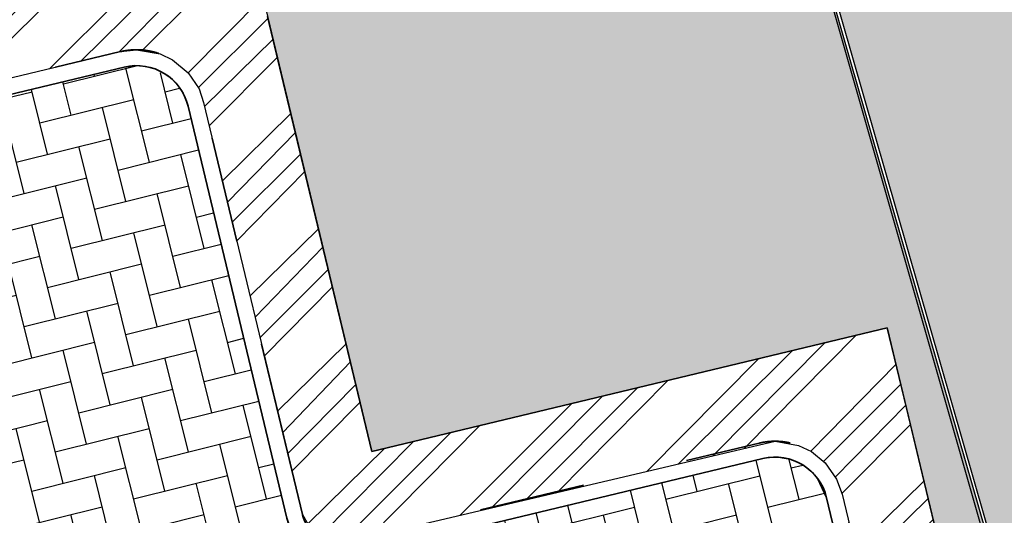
# Model space of a CAD drawing. Header units: millimetres. Extents: x 234268570 to 234468570, y 557551952 to 557751952.
# Tile 33 of 36: x 234410067 to 234419363, y 557719633 to 557724312. Entities that reach past the tile are written whole.
import ezdxf

# ---------------------------------------------------------------- set-up
doc = ezdxf.new("R2010")
doc.units = ezdxf.units.MM
doc.header["$LTSCALE"] = 500
doc.linetypes.add('VH-TROTTOIRBAND_130-150', pattern=[15, 5, -2, 2, -2, 2, -2])
doc.layers.add('BL$1----_ARCERING', color=8, linetype='CONTINUOUS')
doc.layers.add('WEGDEEL', color=8, linetype='CONTINUOUS')
doc.layers.add('N-WE-VH-KANTOPSLUITING_TROTTOIRBAND_130 150-G', color=6, linetype='VH-TROTTOIRBAND_130-150', lineweight=35)
doc.layers.add('N-WE-VH-KANTOPSLUITING_VOORKANTBAND-G', color=7, linetype='CONTINUOUS', lineweight=35)
pattern_1 = [(14.00000000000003, (0, 0), (222.0083435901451, 369.4839311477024), [914.4000000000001, -304.8]), (104, (295.7459357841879, 73.73774351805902), (222.0083435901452, 369.4839311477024), [914.4000000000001, -304.8])]
pattern_2 = [(49.99999999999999, (0, 0), (546.554006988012, -47.81725661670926), [57.15000000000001, -628.6500000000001]), (355, (0, 0), (-105.730264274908, 573.1705357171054), [45.72, -502.92175251]), (100.4514447, (45.546021, -3.9847605), (440.8237412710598, 525.3532557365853), [48.5700264, -534.2707337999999]), (46.18420000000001, (0, 152.4), (813.2371226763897, -126.1269837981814), [85.725, -942.9749999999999]), (96.63555760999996, (67.7697, 141.8895), (712.212402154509, 742.2783737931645), [72.85506942, -801.4068244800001]), (351.1841511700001, (0, 152.4), (712.2124021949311, 742.278373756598), [68.57990121, -754.37919576]), (21, (76.19999999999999, 114.3), (454.8431738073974, -306.7955945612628), [57.15000000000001, -628.6500000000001]), (326.0000000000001, (76.19999999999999, 114.3), (185.4060850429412, 552.5638983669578), [45.72, -502.92]), (71.45144499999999, (114.1035978, 88.7337003), (640.2492578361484, 245.7683066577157), [48.5700264, -534.2698128]), (37.50000000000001, (0, 0), (9.26580975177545, 253.6651166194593), [0, -496.824, 0, -510.54, 0, -504.825]), (7.499999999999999, (0, 0), (200.4589875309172, 300.5417244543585), [0, -291.0839999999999, 0, -485.394, 0, -192.405]), (327.5, (-169.926, 0), (406.7717855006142, -17.18623197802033), [0, -190.5, 0, -594.36, 0, -788.67]), (317.5, (-246.126, 0), (444.3875441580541, 76.27947309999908), [0, -247.65, 0, -394.716, 0, -560.0699999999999])]

msp = doc.modelspace()

# ---------------------------------------------------------------- hatches: boundary and pattern name
at = {"layer": 'BL$1----_ARCERING', "linetype": 'Continuous'}
h = msp.add_hatch(dxfattribs=at)
h.set_pattern_fill('AR-B88', color=8, scale=3, angle=284)
h.set_pattern_definition([(284, (0, 0), (591.4922747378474, 147.4755875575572), []), (14.00000000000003, (0, 0), (517.7544809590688, 443.221724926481), [609.5999999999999, -609.5999999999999])])
h.paths.add_polyline_path([(234306950.1165402, 557641627), (234307246.1165402, 557640345), (234307401.1165402, 557639646), (234308820.1165402, 557639973), (234308366.1165402, 557641942), (234308361.1165402, 557641966), (234308356.1165402, 557641991), (234308351.1165402, 557642016), (234308347.1165402, 557642040), (234308344.1165402, 557642065), (234308340.1165402, 557642090), (234308337.1165402, 557642115), (234308335.1165402, 557642140), (234308333.1165402, 557642165), (234308331.1165402, 557642190), (234308329.1165402, 557642215), (234308329.1165402, 557642240), (234308328.1165402, 557642265), (234308328.1165402, 557642290), (234308328.1165402, 557642315), (234308329.1165402, 557642340), (234308330.1165402, 557642365), (234308331.1165402, 557642390), (234308333.1165402, 557642415), (234308335.1165402, 557642440), (234308338.1165402, 557642465), (234308341.1165402, 557642489), (234308344.1165402, 557642514), (234308348.1165402, 557642539), (234308352.1165402, 557642564), (234308357.1165402, 557642588), (234308362.1165402, 557642613), (234308367.1165402, 557642637), (234308373.1165402, 557642662), (234308379.1165402, 557642686), (234308385.1165402, 557642710), (234308392.1165402, 557642734), (234308399.1165402, 557642758), (234308407.1165402, 557642782), (234308415.1165402, 557642806), (234308423.1165402, 557642829), (234308432.1165402, 557642853), (234308441.1165402, 557642876), (234308451.1165402, 557642899), (234308461.1165402, 557642922), (234308471.1165402, 557642945), (234308482.1165402, 557642968), (234308492.1165402, 557642990), (234308504.1165402, 557643013), (234308515.1165402, 557643035), (234308527.1165402, 557643057), (234308540.1165402, 557643079), (234308552.1165402, 557643100), (234308565.1165402, 557643122), (234308579.1165402, 557643143), (234308593.1165402, 557643164), (234308607.1165402, 557643184), (234308621.1165402, 557643205), (234308636.1165402, 557643225), (234308651.1165402, 557643245), (234308666.1165402, 557643265), (234308682.1165402, 557643285), (234308697.1165402, 557643304), (234308714.1165402, 557643323), (234308730.1165402, 557643342), (234308747.1165402, 557643360), (234308764.1165402, 557643379), (234308782.1165402, 557643397), (234308799.1165402, 557643414), (234308817.1165402, 557643432), (234308835.1165402, 557643449), (234308854.1165402, 557643466), (234308873.1165402, 557643482), (234308892.1165402, 557643499), (234308911.1165402, 557643515), (234308931.1165402, 557643530), (234308950.1165402, 557643546), (234308970.1165402, 557643561), (234308991.1165402, 557643575), (234309011.1165402, 557643590), (234309032.1165402, 557643604), (234309053.1165402, 557643617), (234309074.1165402, 557643631), (234309095.1165402, 557643644), (234309117.1165402, 557643657), (234309139.1165402, 557643669), (234309161.1165402, 557643681), (234309183.1165402, 557643693), (234309205.1165402, 557643704), (234309228.1165402, 557643715), (234309250.1165402, 557643726), (234309273.1165402, 557643736), (234309296.1165402, 557643746), (234309319.1165402, 557643755), (234309343.1165402, 557643764), (234309366.1165402, 557643773), (234309390.1165402, 557643782), (234309413.1165402, 557643790), (234309437.1165402, 557643797), (234309461.1165402, 557643805), (234309485.1165402, 557643812), (234309509.1165402, 557643818), (234309534.1165402, 557643824), (234309558.1165402, 557643830), (234370932.1165402, 557658606), (234428477.1165402, 557672357), (234428132.1165402, 557673747), (234367008.1165402, 557659153), (234337363.1165402, 557652016), (234334570.1165402, 557651343), (234310076.1165402, 557645446), (234309224.1165402, 557645241), (234309221.1165402, 557645240), (234309218.1165402, 557645240), (234309216.1165402, 557645239), (234309213.1165402, 557645238), (234309210.1165402, 557645238), (234309207.1165402, 557645237), (234309204.1165402, 557645237), (234309201.1165402, 557645236), (234309199.1165402, 557645235), (234309196.1165402, 557645235), (234309193.1165402, 557645234), (234309190.1165402, 557645233), (234309187.1165402, 557645233), (234309184.1165402, 557645232), (234309182.1165402, 557645231), (234309179.1165402, 557645231), (234309176.1165402, 557645230), (234309173.1165402, 557645229), (234309170.1165402, 557645228), (234309168.1165402, 557645228), (234309165.1165402, 557645227), (234309162.1165402, 557645226), (234309159.1165402, 557645226), (234309156.1165402, 557645225), (234309153.1165402, 557645224), (234309151.1165402, 557645224), (234309148.1165402, 557645223), (234309145.1165402, 557645222), (234309142.1165402, 557645221), (234309139.1165402, 557645221), (234309137.1165402, 557645220), (234309134.1165402, 557645219), (234309131.1165402, 557645219), (234309128.1165402, 557645218), (234309125.1165402, 557645217), (234309123.1165402, 557645216), (234309120.1165402, 557645216), (234309117.1165402, 557645215), (234309114.1165402, 557645214), (234309111.1165402, 557645213), (234309109.1165402, 557645213), (234309106.1165402, 557645212), (234309103.1165402, 557645211), (234309100.1165402, 557645210), (234309097.1165402, 557645209), (234309095.1165402, 557645209), (234309092.1165402, 557645208), (234309089.1165402, 557645207), (234309086.1165402, 557645206), (234309083.1165402, 557645206), (234309081.1165402, 557645205), (234309078.1165402, 557645204), (234309075.1165402, 557645203), (234309072.1165402, 557645202), (234309070.1165402, 557645202), (234309067.1165402, 557645201), (234309064.1165402, 557645200), (234309061.1165402, 557645199), (234309058.1165402, 557645198), (234309056.1165402, 557645198), (234309053.1165402, 557645197), (234309050.1165402, 557645196), (234309047.1165402, 557645195), (234309045.1165402, 557645194), (234309042.1165402, 557645193), (234309039.1165402, 557645193), (234309036.1165402, 557645192), (234309033.1165402, 557645191), (234309031.1165402, 557645190), (234309028.1165402, 557645189), (234309025.1165402, 557645188), (234309022.1165402, 557645187), (234309020.1165402, 557645187), (234309017.1165402, 557645186), (234309014.1165402, 557645185), (234309011.1165402, 557645184), (234309009.1165402, 557645183), (234309006.1165402, 557645182), (234309003.1165402, 557645181), (234309000.1165402, 557645180), (234308997.1165402, 557645180), (234308995.1165402, 557645179), (234308992.1165402, 557645178), (234308989.1165402, 557645177), (234308986.1165402, 557645176), (234308984.1165402, 557645175), (234308981.1165402, 557645174), (234308978.1165402, 557645173), (234308975.1165402, 557645172), (234308973.1165402, 557645171), (234308970.1165402, 557645170), (234308967.1165402, 557645170), (234308964.1165402, 557645169), (234308962.1165402, 557645168), (234308959.1165402, 557645167), (234308956.1165402, 557645166), (234308953.1165402, 557645165), (234308951.1165402, 557645164), (234308948.1165402, 557645163), (234308905.1165402, 557645148), (234308863.1165402, 557645133), (234308821.1165402, 557645117), (234308779.1165402, 557645101), (234308738.1165402, 557645084), (234308696.1165402, 557645066), (234308655.1165402, 557645048), (234308615.1165402, 557645029), (234308574.1165402, 557645009), (234308534.1165402, 557644989), (234308494.1165402, 557644969), (234308454.1165402, 557644947), (234308415.1165402, 557644925), (234308376.1165402, 557644903), (234308338.1165402, 557644880), (234308299.1165402, 557644856), (234308261.1165402, 557644832), (234308224.1165402, 557644808), (234308187.1165402, 557644782), (234308150.1165402, 557644756), (234308114.1165402, 557644730), (234308077.1165402, 557644703), (234308042.1165402, 557644676), (234308007.1165402, 557644648), (234307972.1165402, 557644619), (234307938.1165402, 557644590), (234307904.1165402, 557644561), (234307870.1165402, 557644531), (234307837.1165402, 557644500), (234307805.1165402, 557644469), (234307772.1165402, 557644438), (234307741.1165402, 557644406), (234307710.1165402, 557644374), (234307679.1165402, 557644341), (234307649.1165402, 557644308), (234307619.1165402, 557644274), (234307590.1165402, 557644240), (234307561.1165402, 557644205), (234307533.1165402, 557644170), (234307505.1165402, 557644135), (234307478.1165402, 557644099), (234307452.1165402, 557644062), (234307426.1165402, 557644026), (234307400.1165402, 557643989), (234307375.1165402, 557643951), (234307351.1165402, 557643914), (234307327.1165402, 557643876), (234307304.1165402, 557643837), (234307281.1165402, 557643798), (234307259.1165402, 557643759), (234307237.1165402, 557643720), (234307216.1165402, 557643680), (234307196.1165402, 557643640), (234307176.1165402, 557643599), (234307157.1165402, 557643559), (234307139.1165402, 557643518), (234307121.1165402, 557643477), (234307103.1165402, 557643435), (234307087.1165402, 557643393), (234307071.1165402, 557643351), (234307055.1165402, 557643309), (234307040.1165402, 557643267), (234307026.1165402, 557643224), (234307012.1165402, 557643181), (234306999.1165402, 557643138), (234306987.1165402, 557643095), (234306976.1165402, 557643052), (234306965.1165402, 557643008), (234306954.1165402, 557642964), (234306944.1165402, 557642920), (234306935.1165402, 557642876), (234306927.1165402, 557642832), (234306919.1165402, 557642788), (234306912.1165402, 557642744), (234306906.1165402, 557642699), (234306900.1165402, 557642655), (234306895.1165402, 557642610), (234306890.1165402, 557642565), (234306886.1165402, 557642520), (234306883.1165402, 557642476), (234306881.1165402, 557642431), (234306879.1165402, 557642386), (234306878.1165402, 557642341), (234306877.1165402, 557642296), (234306878.1165402, 557642251), (234306878.1165402, 557642206), (234306880.1165402, 557642161), (234306882.1165402, 557642116), (234306885.1165402, 557642071), (234306889.1165402, 557642027), (234306893.1165402, 557641982), (234306898.1165402, 557641937), (234306903.1165402, 557641892), (234306909.1165402, 557641848), (234306916.1165402, 557641804), (234306924.1165402, 557641759), (234306932.1165402, 557641715), (234306941.1165402, 557641671)])
h.paths.add_polyline_path([(234428132.1165402, 557673747), (234428477.1165402, 557672357), (234431180.1165402, 557672958), (234431686.1165402, 557672854), (234432157.1165402, 557672642), (234432571.1165402, 557672333), (234432908.1165402, 557671942), (234437108.1165402, 557657075), (234439318.1165402, 557649251), (234441505.1165402, 557641510), (234444900.1165402, 557629226), (234445176.1165402, 557629405), (234445606.1165402, 557629819), (234445950.1165402, 557630307), (234446195.1165402, 557630852), (234446332.1165402, 557631433), (234446357.1165402, 557632029), (234446268.1165402, 557632620), (234443163.1165402, 557643672), (234440883.1165402, 557651814), (234437360.1165402, 557664338), (234435079.1165402, 557672482), (234434861.1165402, 557673026), (234434541.1165402, 557673517), (234434131.1165402, 557673937), (234433647.1165402, 557674268), (234433108.1165402, 557674498), (234432534.1165402, 557674619), (234431948.1165402, 557674626), (234431372.1165402, 557674518)])
h.paths.add_polyline_path([(234395868.6727446, 557670627.3045737), (234397813.5330208, 557671093.6933666), (234396769.2826927, 557675448.2597986), (234394678.5578955, 557674946.8918461), (234394538.6412576, 557675530.349929), (234392731.9658506, 557675097.0986704), (234392657.33382, 557675069.9348328), (234392572.7253198, 557675010.6913232), (234392515.20704, 557674939.6996341), (234392463.5838894, 557674756.748122), (234392473.233341, 557674675.1300833), (234393410.9898885, 557670764.6470586), (234393424.785165, 557670651.7534856), (234393396.5112794, 557670491.4043123), (234393322.5026043, 557670360.8405868), (234395790.6377385, 557670952.7137301)])
h.paths.add_polyline_path([(234397741.7128305, 557675681.454195), (234398744.4487353, 557671500.0046016), (234405554.950569, 557673133.2025071), (234405423.7862383, 557673194.6915572), (234405276.8432903, 557673317.9913306), (234405192.2421799, 557673438.8142378), (234405158.8434172, 557673510.4381157), (234405131.4737423, 557673597.243634), (234404198.6961564, 557677486.9641861), (234404171.5323185, 557677561.5962174), (234404150.2554933, 557677598.4487597), (234404099.2041771, 557677659.2893491), (234404041.2971201, 557677703.7229967), (234403969.3165701, 557677737.2880784), (234403867.5978405, 557677755.2238349), (234403776.7275693, 557677745.6966957), (234403916.6442072, 557677162.2386127)])
h.paths.add_polyline_path([(234268737.1165402, 557697496), (234274508.8633291, 557698833.3559633), (234274513.1165402, 557698815), (234280800.1165402, 557700338), (234279848.1165402, 557704307), (234279408.1165402, 557704314), (234278909.1165402, 557704295), (234278571.1165402, 557704265), (234278194.1165402, 557704217), (234277879.1165402, 557704163), (234278395.1165402, 557702072), (234268570.1165402, 557699687.220994), (234268570.1165402, 557697452.93622)])
h.paths.add_polyline_path([(234429539.1165402, 557680241), (234426728.1165402, 557679572), (234427203.2396526, 557677492.7190192), (234430424.1165402, 557678257), (234430974.1165402, 557678492), (234431466.1165402, 557678831), (234431881.1165402, 557679261), (234432202.1165402, 557679764), (234432418.1165402, 557680322), (234432521.9883997, 557680911.0865887), (234432501.1165402, 557681508), (234432365.1165402, 557682090), (234421468.6165402, 557719904), (234413816.1165402, 557746880), (234413642.1165402, 557747269), (234413403.6165402, 557747646.5), (234413172.1165402, 557747925), (234412742.1165402, 557748304.5), (234412228.6165402, 557748607), (234411852.1165402, 557748753), (234411056.1165402, 557748890), (234410317.9377235, 557748825.4177219), (234396082.0713584, 557745774.2001586), (234396538.1165402, 557743490), (234410667.1165402, 557746484), (234410893.1165402, 557746494), (234411108.6165402, 557746448), (234411242.1165402, 557746388), (234411460.1165402, 557746217), (234411600.1165402, 557746012), (234430070.1165402, 557681657), (234430087.1165402, 557681262), (234429999.1165402, 557680876), (234429812.1165402, 557680528)])
h.paths.add_polyline_path([(234324675.1068088, 557608570.7459813), (234325988.1165402, 557607469), (234345896.1165402, 557627806), (234345275.1165402, 557628327), (234343860.1165402, 557630007), (234343682.1165402, 557630292), (234317175.1165402, 557623862), (234313081.1156679, 557640937.9935869), (234343721.1552511, 557648259.7623645), (234342890.7491985, 557651734.8344533), (234346364.9342512, 557652565.0285391), (234347191.7418709, 557649116.1680013), (234352063.1165402, 557650284), (234355804.6165402, 557652540), (234360278.1165402, 557654626.0273088), (234365230.1165402, 557656381), (234368613.1165402, 557657232), (234371453.1165402, 557657779), (234375475.1165402, 557658248), (234379522.1165402, 557658366), (234382699.6165402, 557658212), (234384139.1165401, 557658072), (234388998.2453396, 557659250.5032992), (234388168.0456874, 557662724.7116466), (234321522.593664, 557646701.2345097), (234321716.5652764, 557645913.7888036), (234309238.8916487, 557642840.1616895), (234309078.959506, 557642521.4247881), (234309078.959506, 557642139.4671592), (234314146.2925714, 557623227.9227004), (234310854.0324091, 557622433.4985875), (234311026.1084929, 557620596.2743809), (234314595.1919502, 557621552.6074111), (234314805.0941958, 557620769.241566), (234311864.9975916, 557619981.4450551), (234311234.3068494, 557606287.0714685), (234312924.7798964, 557609912.3026167), (234320356.3996725, 557606446.8814027), (234318449.99103, 557602657.2018486), (234322855.8020079, 557607063.0133957), (234322282.3384084, 557607636.4769952), (234342081.3282816, 557627435.4668685), (234342796.7781013, 557626721.1496159)])
h.paths.add_polyline_path([(234321472.4951051, 557609290.6018465), (234332085.4097595, 557619903.5165008), (234319707.0025151, 557616586.7322762)], flags=16)
h.paths.add_polyline_path([(234323750.0781502, 557619072.341565), (234333649.7149445, 557621467.8216858), (234338826.0230149, 557626644.1297562), (234322853.1377419, 557622779.0658209)], flags=16)
h.paths.add_polyline_path([(234318005.1165402, 557623620), (234320970.1165402, 557624337), (234322324.8952376, 557618726.8714257), (234319360.8952376, 557618010.8714257)], flags=16)
h.paths.add_polyline_path([(234391642.2307401, 557663554.9057323), (234392481.3434857, 557660095.1301756), (234422334.6467592, 557667335.7096561), (234421719.5236706, 557669909.8684905), (234399845.4452122, 557664682.8209124), (234399704.6165402, 557665481.5)], flags=16)
h.paths.add_polyline_path([(234431007.1377665, 557647231.0693854), (234439199.7366312, 557649531.0369318), (234444900.1165402, 557629226), (234444675.1165402, 557629080), (234444121.1165402, 557628855), (234441461.1165402, 557628232), (234434854.1165402, 557631401)])
h = msp.add_hatch(dxfattribs=at)
h.set_pattern_fill('AR-CONC', color=104, scale=3)
h.set_pattern_definition(pattern_2)
h.paths.add_polyline_path([(234343623.0430922, 557720648.8376503), (234344271.0225878, 557716266.6902119), (234345844.6631214, 557715315.5266587), (234351155.952255, 557716678.1057487), (234353502.1165402, 557717280), (234374753.1165402, 557722482), (234375736.1165402, 557723680), (234375945.1165402, 557725875), (234375133.1165402, 557729545), (234374591.1165402, 557730282), (234373640.1165402, 557734023), (234372889.1165402, 557735484), (234371675.1165402, 557736568), (234370141.1165402, 557736985), (234360823.1165402, 557735063), (234352189.1165402, 557732796), (234350651.1165402, 557732024), (234349293.1165402, 557730764), (234348243.1165402, 557728874)], flags=16)
h.paths.add_polyline_path([(234326981.7211699, 557701551.4147418), (234325532.9491147, 557707683.8462472), (234325298.9963053, 557709503.9634444), (234325408.3363287, 557710753.7256302), (234325733.0341573, 557711965.514424), (234326263.2240126, 557713102.5102377), (234326982.7963428, 557714130.1660268), (234327869.8873084, 557715017.2569926), (234328897.543098, 557715736.8293232), (234330034.5389117, 557716267.0191784), (234331544.1152447, 557716671.5089377), (234334561.5996918, 557717376.6364586), (234336005.3834885, 557717902.1307853), (234336487.3272556, 557718126.8648547), (234337817.9255989, 557718895.0861664), (234338253.5228997, 557719200.09468), (234339430.5062289, 557720187.7009575), (234339806.5216576, 557720563.7163862), (234340794.1279332, 557721740.6997131), (234342092.0918311, 557723988.8391306), (234342617.5861541, 557725432.6229174), (234342755.2173538, 557725946.2695472), (234343022.0178138, 557727459.3701456), (234343068.3642851, 557727989.1127369), (234343093.2784747, 557728757.3340434), (234342955.297588, 557730560.9059606), (234342847.4277805, 557731563.7751894), (234342912.4555253, 557732307.0457134), (234343211.1762573, 557733127.7741791), (234343639.1271985, 557733738.9514629), (234344308.1911733, 557734300.3627974), (234345173.9627873, 557734671.0036821), (234396117.6344163, 557745596.0749514), (234396538.1165402, 557743490), (234410667.1165402, 557746484), (234410921.1165402, 557746491.5), (234411217.1165402, 557746401), (234411467.1165402, 557746209), (234411568.1165402, 557746072), (234412620.1165402, 557742415), (234376688.1165402, 557733727), (234380288.6997171, 557719028.9154662), (234380356.4073702, 557718678.5851066), (234380640.0147807, 557717524.028073), (234326567.7874909, 557704555.5696594), (234327499.9488396, 557700498.6415536), (234327509.0758427, 557700464.5791143), (234327298.6524124, 557700765.0949168), (234327059.5833796, 557701277.7801123)])
h.paths.add_polyline_path([(234414335.1165402, 557736353), (234388831.1165402, 557730172), (234388270.1165402, 557729972), (234387546.1165402, 557729587), (234387009.1165402, 557729187), (234386507.6165402, 557728688), (234386144.1165402, 557728215), (234385776.1165402, 557727567.5), (234385510.6165402, 557726872), (234385340.1165402, 557726033), (234385312.1165402, 557725326), (234385386.1165402, 557724622), (234385481.7953281, 557724258.9893478), (234386801.7198914, 557719014.3019394), (234412226.6237051, 557725098.6803458), (234413392.7572803, 557720236.568402), (234418258.9223955, 557721402.9528952), (234428201.4515862, 557679922.6443067), (234429539.1165402, 557680241), (234429812.1165402, 557680528), (234429999.1165402, 557680876), (234430087.1165402, 557681262), (234430070.1165402, 557681657)])
h.paths.add_polyline_path([(234387415.1165402, 557727611), (234386916.1165402, 557726364), (234387203.1165402, 557725457), (234387938.1165402, 557724977), (234388764.1165402, 557724791), (234399252.1165402, 557727056), (234409932.1165402, 557729573), (234410700.1165402, 557730323), (234410843.1165402, 557731330), (234410577.1165402, 557732435), (234409593.1165402, 557733009), (234400778.1165402, 557730768), (234388703.1165402, 557728151)], flags=16)
h.paths.add_polyline_path([(234426361.0700521, 557684188.2836871), (234427240.4094128, 557680493.4810823), (234425799.8219632, 557680149.8744065), (234426310.7625204, 557678007.731643), (234421966.3022791, 557676965.9048389), (234422104.9046233, 557677016.3519666), (234422173.3450587, 557677055.8660704), (234422286.3347243, 557677150.6756572), (234422368.8543559, 557677258.2173347), (234422431.1895075, 557677391.8954986), (234422451.6435125, 557677468.2308847), (234422464.7259214, 557677597.9844286), (234422454.8509609, 557677710.8557444), (234421514.0279251, 557681639.2813383), (234421490.5935425, 557681837.4965754), (234421535.5092697, 557682092.2263227), (234421583.2743966, 557682223.4599302), (234421718.8882234, 557682417.1365465), (234421877.7176006, 557682550.4102184), (234422092.0009287, 557682650.3321753), (234422150.6019077, 557682666.0342603), (234425862.6464097, 557683556.2040973), (234426001.248754, 557683606.651225), (234426069.689189, 557683646.1653285), (234426163.4568637, 557683724.8457497), (234426265.1984866, 557683848.5165933), (234426327.5336382, 557683982.1947575), (234426347.987643, 557684058.5301423), (234426353.9551384, 557684092.3734905)])
h.paths.add_polyline_path([(234323750.0781502, 557619072.341565), (234333649.7149445, 557621467.8216858), (234338826.0230149, 557626644.1297562), (234322853.1377419, 557622779.0658209)], flags=17)
h.paths.add_polyline_path([(234321472.4951051, 557609290.6018465), (234332085.4097595, 557619903.5165008), (234319707.0025151, 557616586.7322762)], flags=17)
h.paths.add_polyline_path([(234422311.8042215, 557670883.7319542), (234431180.1165402, 557672958), (234431686.1165402, 557672854), (234432157.1165402, 557672642), (234432571.1165402, 557672333), (234432912.6399318, 557671925.9882706), (234439199.7366312, 557649531.0369318), (234424357.1165402, 557645615), (234423410.381815, 557649517.478059), (234427257.3508692, 557650450.5458872), (234423116.1563169, 557667525.2521914), (234422334.0155351, 557667338.3511941), (234422288.0123904, 557667530.8645358), (234423068.4437445, 557667717.3570468)])
h.paths.add_polyline_path([(234427965.1165402, 557658170), (234427333.1165402, 557660827), (234429334.1165402, 557661281), (234429952.1165402, 557658619)], flags=16)
h.paths.add_polyline_path([(234308782.1165402, 557593987), (234308842.1165402, 557593526), (234309119.1165402, 557592845), (234309481.1165402, 557592334), (234310009.1165402, 557591863), (234310193.1165402, 557591745), (234313148.1165402, 557590316), (234314292.1165402, 557589911), (234314924.1165402, 557589878), (234316045.1165402, 557590029), (234388024.1165402, 557608339), (234409821.6165402, 557613997.5), (234417024.1165402, 557615849), (234419679.1165402, 557616728), (234422513.1165402, 557617974), (234426234.8563885, 557620122.7475033), (234428901.1165402, 557622209), (234431641.1165402, 557624111), (234434590.1165402, 557625719), (234438119.1165402, 557627236), (234441461.1165402, 557628232), (234434878.2640572, 557631301.6345254), (234411375.7178451, 557625656.6982669), (234407553.1165402, 557641572), (234409692.311048, 557642084.0093005), (234408753.1165402, 557646008), (234405296.7490455, 557645247.1803312), (234407270.1165402, 557637117), (234407565.1165402, 557637160), (234408000.1165402, 557637066), (234408138.1165402, 557637009), (234408554.1165402, 557636587), (234408696.1165402, 557636012), (234408524.1165402, 557635445), (234408090.3805275, 557635046.1574423), (234407805.1165402, 557634945), (234408009.1165402, 557634120), (234399319.1165402, 557632015), (234406315.1165402, 557622068), (234405965.7501667, 557621816.1839776), (234405738.1165402, 557622132), (234400880.1165402, 557619037), (234394606.1165402, 557615684), (234386448.1165402, 557612280), (234380528.1165402, 557610445), (234373125.1165402, 557608852), (234361855.6165402, 557607800.5), (234351936.1165402, 557608221), (234349210.9784814, 557608525.1270081), (234348556.1165402, 557603953), (234341664.1165402, 557604438.5), (234335410.1165402, 557605315), (234329550.1165402, 557606531), (234325988.1165402, 557607469), (234324675.1068088, 557608570.7459813), (234318522.1165402, 557602408), (234310138.326861, 557606647.1962777), (234309225.1165402, 557595937), (234308981.6165402, 557594708)])
h.paths.add_polyline_path([(234326890.6112169, 557598357.0018084), (234326710.6112169, 557598188.0018084), (234326408.6112169, 557597934.0018084), (234326153.6112169, 557597719.0018084), (234325184.6112169, 557597901.0018084), (234325938.6112169, 557598536.0018084)], flags=16)
h.paths.add_polyline_path([(234313357.9197357, 557623037.6879195), (234310854.0324091, 557622433.4985875), (234310334.1165402, 557626520), (234309527.1165402, 557630950.5), (234307553.0019855, 557639681.0010858), (234308820.2585121, 557639972.382107)])
h = msp.add_hatch(dxfattribs=at)
h.set_pattern_fill('ANSI34', color=104, scale=50)
h.set_pattern_definition([(45, (0, 0), (-673.5192090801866, 673.5192090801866), []), (45, (224.5065, 0), (-673.5192090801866, 673.5192090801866), []), (45, (449.013, 0), (-673.5192090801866, 673.5192090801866), []), (45, (673.52, 0), (-673.5192090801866, 673.5192090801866), [])])
h.paths.add_polyline_path([(234292279.1165402, 557669797), (234292317.1165402, 557669841), (234292353.1165402, 557669885), (234292371.1165402, 557669908), (234292405.1165402, 557669954), (234292445.1165402, 557670011.5), (234292454.1165402, 557670025), (234292499.1165402, 557670097), (234292514.1165402, 557670122), (234292542.1165402, 557670172), (234292555.1165402, 557670198), (234292569.1165402, 557670223), (234292581.1165402, 557670249), (234292594.1165402, 557670275), (234292606.1165402, 557670301), (234292636.1435672, 557670371.972973), (234292639.1165402, 557670380), (234292660.1165402, 557670433), (234292670.1165402, 557670460), (234292679.1165402, 557670487), (234292688.1165402, 557670515), (234292710.5165402, 557670590.6), (234292712.1165402, 557670597), (234292720.1165402, 557670625), (234292727.1165402, 557670653), (234292733.1165402, 557670680), (234292739.1165402, 557670708), (234292745.1165402, 557670737), (234292760.1165402, 557670821), (234292768.1165402, 557670879), (234292774.1165402, 557670935), (234292776.1165402, 557670964), (234292780.1165402, 557671021), (234292781.1165402, 557671049), (234292783.1165402, 557671107), (234292783.1165402, 557671135), (234292781.1165402, 557671193), (234292780.1165402, 557671221), (234292776.1165402, 557671279), (234292774.1165402, 557671307), (234292771.1165402, 557671336), (234292768.1165402, 557671364), (234292764.1165402, 557671393), (234292760.1165402, 557671421), (234292628.1165402, 557671991), (234288437.1165402, 557670972), (234282172.5796991, 557696718.8765624), (234280118.1165402, 557696219), (234286391.1165402, 557670489), (234282205.1165402, 557669448), (234282311.1165402, 557669028), (234282319.1165402, 557668997), (234282328.1165402, 557668966), (234282346.1165402, 557668904), (234282369.7832068, 557668833), (234282377.1165402, 557668813), (234282389.1165402, 557668783), (234282413.1165402, 557668723), (234282445.3924022, 557668651), (234282453.1165402, 557668635), (234282467.1165402, 557668607), (234282482.1165402, 557668578), (234282497.1165402, 557668550), (234282513.1165402, 557668521), (234282555.1906142, 557668450), (234282562.1165402, 557668439), (234282580.1165402, 557668411), (234282629.2703863, 557668340), (234282673.1165402, 557668280), (234282713.1165402, 557668230), (234282734.1165402, 557668206), (234282755.1165402, 557668181), (234282800.0332068, 557668132), (234282843.6165402, 557668086.5217391), (234282889.1165402, 557668043), (234282937.1165402, 557667999), (234282961.1165402, 557667978), (234282986.1165402, 557667958), (234283036.1165402, 557667918), (234283062.1165402, 557667898), (234283088.1165402, 557667879), (234283146.0256311, 557667838.9090909), (234283168.1165402, 557667825), (234283195.1165402, 557667807), (234283222.1165402, 557667790), (234283250.1165402, 557667774), (234283306.1165402, 557667742), (234283334.1165402, 557667727), (234283363.1165402, 557667712), (234283421.1165402, 557667684), (234283450.1165402, 557667671), (234283480.1165402, 557667658), (234283509.1165402, 557667646), (234283539.1165402, 557667634), (234283569.1165402, 557667623), (234283635.6165402, 557667599.4032258), (234283661.1165402, 557667592), (234283691.1165402, 557667582), (234283722.1165402, 557667573), (234283753.1165402, 557667565), (234283826.4498735, 557667546.6666666), (234283847.1165402, 557667542), (234283879.1165402, 557667536), (234283910.1165402, 557667530), (234283942.1165402, 557667524), (234283974.1165402, 557667520), (234284006.1165402, 557667515), (234284038.1165402, 557667511), (234284070.1165402, 557667508), (234284134.1165402, 557667502), (234284166.1165402, 557667501), (234284198.1165402, 557667499), (234284230.1165402, 557667498), (234284295.1165402, 557667498), (234284359.1165402, 557667500), (234284423.1165402, 557667504), (234284487.1165402, 557667510), (234284551.1165402, 557667518), (234284615.1165402, 557667528), (234284684.1165402, 557667541.3548387), (234284748.1165402, 557667555.8064516), (234284772.1165402, 557667562), (234291374.1165402, 557669216), (234291401.1165402, 557669225), (234291429.1165402, 557669234), (234291456.1165402, 557669243), (234291483.1165402, 557669253), (234291552.9915402, 557669279.875), (234291563.1165402, 557669284), (234291589.1165402, 557669296), (234291641.1165402, 557669319), (234291693.1165402, 557669345), (234291743.1165402, 557669371), (234291768.1165402, 557669385), (234291793.1165402, 557669400), (234291818.1165402, 557669414), (234291842.1165402, 557669429), (234291897.5852902, 557669464.5), (234291914.1165402, 557669476), (234291970.5871284, 557669516), (234291984.1165402, 557669526), (234292007.1165402, 557669544), (234292030.1165402, 557669561), (234292052.1165402, 557669579), (234292074.1165402, 557669598), (234292096.1165402, 557669616), (234292158.1165402, 557669672.0952381), (234292160.1165402, 557669674), (234292180.1165402, 557669694), (234292201.1165402, 557669714), (234292221.1165402, 557669734), (234292241.1165402, 557669755)])
h.paths.add_polyline_path([(234333230.0945307, 557706155.4284766), (234333470.1008887, 557705170.211812), (234333500.0663806, 557705224.7872422), (234333545.3950978, 557705289.5233593), (234333567.4847735, 557705315.8488097), (234333623.3661542, 557705371.7301903), (234333649.6916053, 557705393.8198665), (234333714.427721, 557705439.1485827), (234333744.1890623, 557705456.3313011), (234333815.8129387, 557705489.7300632), (234334048.6636697, 557705552.1222285), (234379120.6198781, 557716360.6391752), (234379272.1962357, 557716378.5595855), (234379385.0675513, 557716368.6846249), (234379494.5093282, 557716339.3597893), (234379611.9633296, 557716282.68802), (234379676.699446, 557716237.3593032), (234379780.9959537, 557716133.0627955), (234379876.9061506, 557715966.9414614), (234379939.2983156, 557715734.0907317), (234380837.0534115, 557711990.4153906), (234380864.2172495, 557711915.7833593), (234380885.4940749, 557711878.9308167), (234380936.5453899, 557711818.0902286), (234380994.4524478, 557711773.6565801), (234381066.4329976, 557711740.0914985), (234381177.4039598, 557711722.0334295), (234381238.1808217, 557711727.3507159), (234381467.4615568, 557711781.667898), (234381675.9171237, 557711831.6567539), (234381750.5321438, 557711858.8144002), (234381787.4004375, 557711880.1003195), (234381848.2271582, 557711931.1399984), (234381893.1681735, 557711989.8734324), (234381925.9262791, 557712060.1234165), (234381944.191994, 557712163.7134331), (234381934.1857921, 557712255.4977193), (234381885.9488172, 557712450.4924493), (234380640.0147797, 557717524.0280727)])
h.paths.add_polyline_path([(234397892.5810506, 557671192.886631), (234397909.4872735, 557671122.3869925), (234397958.1087804, 557671134.0467123), (234398098.0254183, 557670550.5886295), (234427203.2396526, 557677492.7190192), (234426728.1165402, 557679572), (234427445.5638495, 557679742.7478656), (234428201.4515862, 557679922.6443067), (234418591.4177323, 557720015.7797815), (234418439.9089535, 557720647.875577), (234418258.7976913, 557721403.4731622), (234413392.7572803, 557720236.568402), (234412559.4382271, 557723711.0335988), (234412407.8408625, 557724343.1081507), (234412226.6237051, 557725098.6803458), (234386801.7200139, 557719014.3014331), (234388080.3481974, 557713727.6290067), (234388107.6636679, 557713652.5803685), (234388166.6540124, 557713568.3334255), (234388281.4760434, 557713487.9341738), (234388420.7507071, 557713459.0300599), (234388577.0709852, 557713486.5935426), (234390324.3653522, 557713905.6048828), (234390399.0123573, 557713932.7741708), (234390524.0465009, 557714037.6902745), (234390583.10753, 557714164.34706), (234390597.4976174, 557714245.9573013), (234389632.407283, 557718368.8736196), (234389642.2822154, 557718481.7446133), (234389671.6069678, 557718591.1860793), (234389728.2818031, 557718708.6450093), (234389773.6033204, 557718773.3708439), (234389898.6293219, 557718898.3968455), (234390130.8433161, 557719000.9547198), (234411019.7755495, 557724010.2420247), (234411171.3519073, 557724028.1624348), (234411393.6650005, 557723988.9626384), (234411511.1190009, 557723932.2908695), (234411658.0619496, 557723808.9910954), (234411763.1136662, 557723658.9616957), (234411803.431497, 557723529.7387928), (234412736.209083, 557719640.0182403), (234412835.7010623, 557719467.6930774), (234413076.5596313, 557719380.0277276), (234413196.7987316, 557719390.5472858), (234417199.4745801, 557720331.983727), (234417421.7876735, 557720292.7839304), (234417543.320674, 557720236.1121615), (234417672.8426691, 557720127.4303032), (234417779.9588624, 557719974.4525253), (234417831.5541698, 557719833.5600847), (234426343.1496418, 557684339.8600448), (234426361.0700521, 557684188.2836871), (234427240.4094128, 557680493.4810823), (234425800.2403783, 557680148.1201812), (234426310.7625204, 557678007.731643)])
h.paths.add_polyline_path([(234343623.0430922, 557720648.8376503), (234344271.0225878, 557716266.6902119), (234345844.6631214, 557715315.5266587), (234351155.952255, 557716678.1057487), (234353502.1165402, 557717280), (234374753.1165402, 557722482), (234375736.1165402, 557723680), (234375945.1165402, 557725875), (234375133.1165402, 557729545), (234374591.1165402, 557730282), (234373640.1165402, 557734023), (234372889.1165402, 557735484), (234371675.1165402, 557736568), (234370141.1165402, 557736985), (234360823.1165402, 557735063), (234352189.1165402, 557732796), (234350651.1165402, 557732024), (234349293.1165402, 557730764), (234348243.1165402, 557728874)])
h.paths.add_polyline_path([(234373874.1165402, 557727672), (234375045.1165402, 557727897), (234374838.1165402, 557728995), (234373820.1165402, 557728815), (234372563.1165402, 557729390), (234371506.1165402, 557733569), (234370403.1165402, 557734383), (234369016.1165402, 557734396), (234352633.1165402, 557730205), (234350706.1165402, 557728068), (234346380.1468782, 557720435.0232259), (234347014.636446, 557718176.4572258), (234372514.1165402, 557724232), (234373586.1165402, 557727375)], flags=16)
h.paths.add_polyline_path([(234387415.1165402, 557727611), (234386916.1165402, 557726364), (234387203.1165402, 557725457), (234387938.1165402, 557724977), (234388764.1165402, 557724791), (234399252.1165402, 557727056), (234409932.1165402, 557729573), (234410700.1165402, 557730323), (234410843.1165402, 557731330), (234410577.1165402, 557732435), (234409593.1165402, 557733009), (234400778.1165402, 557730768), (234388703.1165402, 557728151)])
h.paths.add_polyline_path([(234408903.1165402, 557730870), (234409424.1165402, 557731054), (234409170.1165402, 557731616), (234408553.1165402, 557731442), (234406853.1165402, 557730918), (234396751.1165402, 557728604), (234387785.1165402, 557726703), (234387785.1165402, 557726226), (234388272.1165402, 557725855), (234388702.1165402, 557725712), (234395635.1165402, 557727162), (234409202.1165402, 557730322)], flags=16)
h = msp.add_hatch(dxfattribs=at)
h.set_pattern_fill('AR-CONC', color=104, scale=3)
h.set_pattern_definition(pattern_2)
h.paths.add_polyline_path([(234408903.1165402, 557730870), (234409424.1165402, 557731054), (234409170.1165402, 557731616), (234408553.1165402, 557731442), (234406853.1165402, 557730918), (234396751.1165402, 557728604), (234387785.1165402, 557726703), (234387785.1165402, 557726226), (234388272.1165402, 557725855), (234388702.1165402, 557725712), (234395635.1165402, 557727162), (234409202.1165402, 557730322)])
h.paths.add_polyline_path([(234412626.4261359, 557689789.3017896), (234413261.4261359, 557689036.3017896), (234413079.4261359, 557688068.3017896), (234413013.4261359, 557688146.3017896), (234412701.4261359, 557688515.3017896), (234412444.4261359, 557688821.3017896)], flags=16)
h.paths.add_polyline_path([(234411330.697058, 557695132.0407506), (234411965.697058, 557694379.0407506), (234411783.697058, 557693411.0407506), (234411717.697058, 557693489.0407506), (234411405.697058, 557693858.0407506), (234411148.697058, 557694164.0407506)], flags=16)
edge = h.paths.add_edge_path()
edge.add_line((234412588.4411141, 557686697.3343314), (234410489.6915457, 557695449.205574))
edge.add_arc((234410830.042094, 557695530.8236129), 349.9999999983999, 103.48521249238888, 193.4852125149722, ccw=False)
edge.add_line((234410748.4240553, 557695871.1741612), (234411065.1866761, 557695947.1356779))
edge.add_arc((234411263.4019132, 557695120.5700606), 849.9999999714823, 13.485212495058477, 103.48521249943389, ccw=False)
edge.add_line((234412089.9675306, 557695318.7852976), (234413955.5227025, 557687539.3441929))
edge.add_arc((234413128.9570852, 557687341.1289558), 849.9999999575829, -76.51478751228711, 13.485212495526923, ccw=False)
edge.add_line((234413327.1723221, 557686514.5633385), (234413010.4097012, 557686438.6018219))
edge.add_arc((234412928.7916624, 557686778.9523703), 350.0000000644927, 193.4852125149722, 283.4852124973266, ccw=False)
h.paths.add_polyline_path([(234408761.9258516, 557705376.1443385), (234409396.9258516, 557704623.1443385), (234409214.9258516, 557703655.1443385), (234409148.9258516, 557703733.1443385), (234408836.9258516, 557704102.1443385), (234408579.9258516, 557704408.1443385)], flags=16)
h.paths.add_polyline_path([(234407536.2383908, 557710452.773482), (234408171.2383908, 557709699.773482), (234407989.2383908, 557708731.773482), (234407923.2383908, 557708809.773482), (234407611.2383908, 557709178.773482), (234407354.2383908, 557709484.773482)], flags=16)
edge = h.paths.add_edge_path()
edge.add_line((234408730.6289499, 557702276.8393024), (234406631.8793815, 557711028.7105451))
edge.add_arc((234406972.2299298, 557711110.328584), 349.9999999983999, 103.48521249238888, 193.4852125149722, ccw=False)
edge.add_line((234406890.611891, 557711450.6791322), (234407207.3745119, 557711526.640649))
edge.add_arc((234407405.589749, 557710700.0750316), 849.9999999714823, 13.485212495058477, 103.48521249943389, ccw=False)
edge.add_line((234408232.1553663, 557710898.2902687), (234410097.7105383, 557703118.8491639))
edge.add_arc((234409271.1449209, 557702920.6339269), 849.9999999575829, -76.51478751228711, 13.485212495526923, ccw=False)
edge.add_line((234409469.3601578, 557702094.0683095), (234409152.597537, 557702018.1067929))
edge.add_arc((234409070.9794982, 557702358.4573413), 350.0000000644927, 193.4852125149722, 283.4852124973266, ccw=False)
h.paths.add_polyline_path([(234334925.9180329, 557675743.382104), (234335560.9180329, 557674990.382104), (234335378.9180329, 557674022.382104), (234335312.9180329, 557674100.382104), (234335000.9180329, 557674469.382104), (234334743.9180329, 557674775.382104)], flags=16)
h.paths.add_polyline_path([(234335973.1423118, 557671439.013952), (234336608.1423118, 557670686.013952), (234336426.1423118, 557669718.013952), (234336360.1423118, 557669796.013952), (234336048.1423118, 557670165.013952), (234335791.1423118, 557670471.013952)], flags=16)
h.paths.add_polyline_path([(234330879.6634955, 557691598.9930983), (234331514.6634955, 557690845.9930983), (234331332.6634955, 557689877.9930983), (234331266.6634955, 557689955.9930983), (234330954.6634955, 557690324.9930983), (234330697.6634955, 557690630.9930983)], flags=16)
h.paths.add_polyline_path([(234332015.6003495, 557687154.5081141), (234332650.6003495, 557686401.5081141), (234332468.6003495, 557685433.5081141), (234332402.6003495, 557685511.5081141), (234332090.6003495, 557685880.5081141), (234331833.6003495, 557686186.5081141)], flags=16)
h.paths.add_polyline_path([(234310589.1165402, 557709376), (234309836.1165402, 557708741), (234308868.1165402, 557708923), (234308946.1165402, 557708989), (234309315.1165402, 557709301), (234309621.1165402, 557709558)], flags=16)
h.paths.add_polyline_path([(234300573.1165402, 557707032), (234300393.1165402, 557706863), (234300091.1165402, 557706609), (234299836.1165402, 557706394), (234298867.1165402, 557706576), (234299621.1165402, 557707211)], flags=16)
h.paths.add_polyline_path([(234292931.6940185, 557702357.327281), (234313899.0308212, 557707334.7657813), (234314549.4204955, 557704595.0153345), (234318924.9151841, 557705585.853116), (234318989.292595, 557705603.1029912), (234319093.1523289, 557705675.8263599), (234319150.4841107, 557705775.1279188), (234319164.1957722, 557705852.8906156), (234319158.3869815, 557705919.2853972), (234318313.2995116, 557708382.6692866), (234318310.3742558, 557708381.9747858), (234317497.6678229, 557709350.5205969), (234316299.7604084, 557710355.6842666), (234315204.8039937, 557710987.8576474), (234313735.3530124, 557711522.6940653), (234312490.2145203, 557711742.2455761), (234311186.536156, 557711763.2132505), (234298209.2075694, 557708653.7764105), (234296731.7605921, 557707964.8315705), (234295781.411575, 557707299.3900248), (234294701.0538273, 557706234.2568948), (234293905.7058115, 557705098.3822114), (234293901.3509946, 557705090.8394473), (234293315.3286733, 557703834.1105237), (234292951.9467516, 557702477.9507294)])
edge = h.paths.add_edge_path()
edge.add_arc((234337863.2121646, 557668589.647035), 282.2231743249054, 279.4541394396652, 373.4325552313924)
edge.add_line((234338137.714854, 557668655.2076459), (234335997.3841122, 557677616.7859429))
edge.add_arc((234335711.7655149, 557677509.9405849), 304.9490346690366, 20.51002084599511, 102.9697063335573)
edge.add_arc((234336443.2811724, 557674936.0617037), 2980.411029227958, 105.5693757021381, 192.2554440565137)
edge.add_line((234333530.7909039, 557674303.4082922), (234334465.8725806, 557670429.1920773))
edge.add_arc((234337280.4404943, 557671146.9527867), 2904.646790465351, 194.3064290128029, 282.5090615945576)
edge = h.paths.add_edge_path()
edge.add_arc((234331853.9533506, 557693089.4455559), 304.9490346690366, 20.51002084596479, 102.9697063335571)
edge.add_arc((234332585.4690081, 557690515.5666747), 2980.411029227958, 105.5693757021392, 192.2554440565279)
edge.add_line((234329672.9787396, 557689882.9132632), (234330608.0604163, 557686008.6970483))
edge.add_arc((234333422.62833, 557686726.4577577), 2904.646790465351, 194.3064290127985, 282.5090615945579)
edge.add_arc((234334005.4000004, 557684169.152006), 282.2231743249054, 279.4541394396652, 373.4325552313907)
edge.add_line((234334279.9026898, 557684234.7126169), (234332139.571948, 557693196.2909139))
h = msp.add_hatch(dxfattribs=at)
h.set_pattern_fill('AR-HBONE', color=8, scale=3, angle=329)
h.set_pattern_definition(pattern_1)
h.paths.add_polyline_path([(234390742.4660813, 557714262.9557439), (234390728.9701809, 557714362.5544995), (234389796.1925949, 557718252.2750517), (234389785.6363609, 557718312.1424297), (234389782.4076639, 557718368.8722501), (234389790.0037874, 557718455.6963389), (234389812.5613535, 557718539.8823217), (234389849.394962, 557718618.8722501), (234389899.3854424, 557718690.266055), (234389961.0138596, 557718751.8944721), (234390032.4076632, 557718801.8849516), (234390111.3975933, 557718838.7185609), (234390229.3732913, 557718870.3300539), (234411054.754709, 557723864.3775039), (234411171.3519074, 557723878.1624348), (234411258.1759959, 557723870.5663114), (234411342.3619799, 557723848.008745), (234411421.3519066, 557723811.1751372), (234411496.6318787, 557723758.4635332), (234411547.3553379, 557723707.7400739), (234411609.6543299, 557723618.7678927), (234411637.4017477, 557723559.2633632), (234411657.5669763, 557723494.7596333), (234412590.3445623, 557719605.0390809), (234412623.4875412, 557719510.151809)])
h = msp.add_hatch(dxfattribs=at)
h.set_pattern_fill('AR-HBONE', color=8, scale=3, angle=329)
h.set_pattern_definition(pattern_1)
h.paths.add_polyline_path([(234421849.6451675, 557682708.6852423), (234421988.799835, 557682773.5741295), (234422107.399146, 557682809.9267135), (234425827.6672502, 557683702.0686179), (234426008.5851695, 557683786.4320292), (234426137.3226939, 557683926.9243841), (234426185.2728105, 557684029.7537409), (234426211.070052, 557684188.283687), (234426197.2851211, 557684304.8808852), (234417685.6896491, 557719798.5809252), (234417601.3262379, 557719979.4988444), (234417562.2505822, 557720026.0673975), (234417460.833883, 557720108.236369), (234417358.0045265, 557720156.1864854), (234417212.6920549, 557720181.8089948), (234417082.8773819, 557720168.198796), (234413193.1568296, 557719235.4212102), (234413093.5580739, 557719221.9253098)])

# ---------------------------------------------------------------- linework, layer by layer
for points in [[(234432365.1165402, 557682090), (234421468.6165402, 557719904), (234413816.1165402, 557746880), (234413642.1165402, 557747269), (234413403.6165402, 557747646.5), (234413172.1165402, 557747925), (234412742.1165402, 557748304.5), (234412228.6165402, 557748607), (234411852.1165402, 557748753), (234411056.1165402, 557748890), (234410317.9377235, 557748825.4177219), (234396082.0713584, 557745774.2001586), (234396538.1165402, 557743490), (234410667.1165402, 557746484), (234410893.1165402, 557746494), (234411108.6165402, 557746448), (234411242.1165402, 557746388), (234411460.1165402, 557746217), (234411600.1165402, 557746012), (234430070.1165402, 557681657)], [(234428201.4515862, 557679922.6443067), (234418591.4177323, 557720015.7797815), (234418439.9089535, 557720647.875577), (234418258.7976913, 557721403.4731622), (234413392.7572803, 557720236.568402), (234412559.4382271, 557723711.0335988), (234412407.8408625, 557724343.1081507)], [(234390130.8433161, 557719000.9547198), (234411019.7755495, 557724010.2420247), (234411171.3519073, 557724028.1624348), (234411393.6650005, 557723988.9626384), (234411511.1190009, 557723932.2908695), (234411658.0619496, 557723808.9910954), (234411763.1136662, 557723658.9616957), (234411803.431497, 557723529.7387928), (234412736.209083, 557719640.0182403), (234412835.7010623, 557719467.6930774), (234413076.5596313, 557719380.0277276), (234413196.7987316, 557719390.5472858), (234417199.4745801, 557720331.983727), (234417421.7876735, 557720292.7839304), (234417543.320674, 557720236.1121615), (234417672.8426691, 557720127.4303032), (234417779.9588624, 557719974.4525253), (234417831.5541698, 557719833.5600847), (234426343.1496418, 557684339.8600448)], [(234390229.3732913, 557718870.3300539), (234411054.754709, 557723864.3775039), (234411171.3519074, 557723878.1624348), (234411258.1759959, 557723870.5663114), (234411342.3619799, 557723848.008745), (234411421.3519066, 557723811.1751372), (234411496.6318787, 557723758.4635332), (234411547.3553379, 557723707.7400739), (234411609.6543299, 557723618.7678927), (234411637.4017477, 557723559.2633632), (234411657.5669763, 557723494.7596333), (234412590.3445623, 557719605.0390809), (234412623.4875412, 557719510.151809), (234390742.4660813, 557714262.9557439)]]:
    msp.add_lwpolyline(points, dxfattribs=at)
for points in [[(234414335.1165402, 557736353), (234388831.1165402, 557730172), (234388270.1165402, 557729972), (234387546.1165402, 557729587), (234387009.1165402, 557729187), (234386507.6165402, 557728688), (234386144.1165402, 557728215), (234385776.1165402, 557727567.5), (234385510.6165402, 557726872), (234385340.1165402, 557726033), (234385312.1165402, 557725326), (234385386.1165402, 557724622), (234385481.7953281, 557724258.9893478), (234386801.7198914, 557719014.3019394), (234412226.6237051, 557725098.6803458), (234413392.7572803, 557720236.568402), (234418258.9223955, 557721402.9528952), (234428201.4515862, 557679922.6443067), (234429539.1165402, 557680241), (234429812.1165402, 557680528), (234429999.1165402, 557680876), (234430087.1165402, 557681262), (234430070.1165402, 557681657)], [(234421849.6451675, 557682708.6852423), (234421988.799835, 557682773.5741295), (234422107.399146, 557682809.9267135), (234425827.6672502, 557683702.0686179), (234426008.5851695, 557683786.4320292), (234426137.3226939, 557683926.9243841), (234426185.2728105, 557684029.7537409), (234426211.070052, 557684188.283687), (234426197.2851211, 557684304.8808852), (234417685.6896491, 557719798.5809252), (234417601.3262379, 557719979.4988444), (234417562.2505822, 557720026.0673975), (234417460.833883, 557720108.236369), (234417358.0045265, 557720156.1864854), (234417212.6920549, 557720181.8089948), (234417082.8773819, 557720168.198796), (234413193.1568296, 557719235.4212102), (234413093.5580739, 557719221.9253098)]]:
    msp.add_lwpolyline(points, close=True, dxfattribs=at)
at = {"layer": 'N-WE-VH-KANTOPSLUITING_TROTTOIRBAND_130 150-G', "color": 7, "flags": 128}
msp.add_lwpolyline([(234420227.6265938, 557709841.8404158), (234417831.5541698, 557719833.5600847, 0.4142135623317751), (234417047.8982224, 557720314.0633167), (234413158.1776701, 557719381.2857308, -0.4142135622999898), (234412736.209083, 557719640.0182403), (234411803.431497, 557723529.7387928, 0.4142135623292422), (234411019.7755495, 557724010.2420247), (234390130.8433161, 557719000.9547198, 0.4142207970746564), (234389650.3280743, 557718217.2958922), (234390583.1056602, 557714327.57534, -0.4142202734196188), (234390324.3653522, 557713905.6048828), (234388502.3687458, 557713468.6795115, -0.4144002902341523), (234388080.3481974, 557713727.6290067), (234386987.205305, 557718247.3913349), (234386517.040235, 557720191.342458)], format="xyb", dxfattribs=at)
msp.add_lwpolyline([(234420227.6265938, 557709841.8404158), (234417831.5541698, 557719833.5600847, 0.4142135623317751), (234417047.8982224, 557720314.0633167), (234413158.1776701, 557719381.2857308, -0.4142135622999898), (234412736.209083, 557719640.0182403), (234411803.431497, 557723529.7387928, 0.4142135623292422), (234411019.7755495, 557724010.2420247), (234390130.8433161, 557719000.9547198, 0.4142207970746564), (234389650.3280743, 557718217.2958922), (234390583.1056602, 557714327.57534, -0.4142202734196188), (234390324.3653522, 557713905.6048828), (234388502.3687458, 557713468.6795115, -0.4144002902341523), (234388080.3481974, 557713727.6290067), (234386987.205305, 557718247.3913349), (234386517.040235, 557720191.342458)], format="xyb", dxfattribs=at)
at = {"layer": 'N-WE-VH-KANTOPSLUITING_VOORKANTBAND-G', "flags": 128}
msp.add_lwpolyline([(234403741.7484099, 557677891.5612164, -0.4142135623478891), (234404344.5606772, 557677521.9433455), (234405277.338263, 557673632.2227935, 0.4142135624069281), (234405880.1505303, 557673262.6049225), (234421931.3231197, 557677111.7693596, 0.4142135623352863), (234422300.9409904, 557677714.5816269), (234421368.1634044, 557681604.3021789, -0.4142135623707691), (234422107.399146, 557682809.9267135), (234425827.6672502, 557683702.0686179, 0.4142135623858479), (234426197.2851211, 557684304.8808852), (234417685.6896491, 557719798.5809252, 0.4142135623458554), (234417082.8773819, 557720168.198796), (234413193.1568296, 557719235.4212102, -0.4142135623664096), (234412590.3445623, 557719605.0390809), (234411657.5669763, 557723494.7596333, 0.4142135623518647), (234411054.754709, 557723864.3775039), (234390165.8224756, 557718855.0901991, 0.4142207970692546), (234389796.1925949, 557718252.2750517), (234390728.9701809, 557714362.5544995, -0.4142202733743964), (234390359.3411696, 557713759.7395607), (234388537.3479052, 557713322.8149909, -0.4142769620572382), (234387934.5104113, 557713692.5381082), (234386841.4089236, 557718212.1292422), (234386371.2439219, 557720156.0800829)], format="xyb", dxfattribs=at)
msp.add_lwpolyline([(234403741.7484099, 557677891.5612164, -0.4142135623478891), (234404344.5606772, 557677521.9433455), (234405277.338263, 557673632.2227935, 0.4142135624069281), (234405880.1505303, 557673262.6049225), (234421931.3231197, 557677111.7693596, 0.4142135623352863), (234422300.9409904, 557677714.5816269), (234421368.1634044, 557681604.3021789, -0.4142135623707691), (234422107.399146, 557682809.9267135), (234425827.6672502, 557683702.0686179, 0.4142135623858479), (234426197.2851211, 557684304.8808852), (234417685.6896491, 557719798.5809252, 0.4142135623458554), (234417082.8773819, 557720168.198796), (234413193.1568296, 557719235.4212102, -0.4142135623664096), (234412590.3445623, 557719605.0390809), (234411657.5669763, 557723494.7596333, 0.4142135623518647), (234411054.754709, 557723864.3775039), (234390165.8224756, 557718855.0901991, 0.4142207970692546), (234389796.1925949, 557718252.2750517), (234390728.9701809, 557714362.5544995, -0.4142202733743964), (234390359.3411696, 557713759.7395607), (234388537.3479052, 557713322.8149909, -0.4142769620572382), (234387934.5104113, 557713692.5381082), (234386841.4089236, 557718212.1292422), (234386371.2439219, 557720156.0800829)], format="xyb", dxfattribs=at)
at = {"layer": 'WEGDEEL', "linetype": 'Continuous', "flags": 128}
msp.add_lwpolyline([(234414335.1165402, 557736353), (234421429.1165402, 557711527), (234425780.1165402, 557696355)], dxfattribs=at)

doc.saveas('drawing.dxf')
